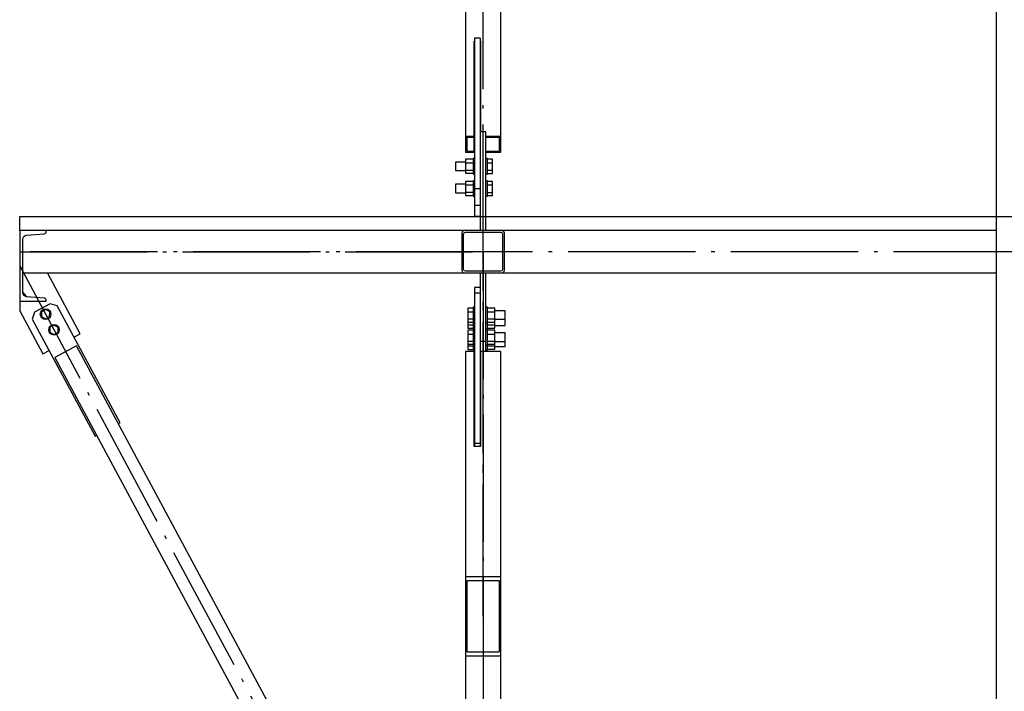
# Paper-space layout 'A0 Advance Steel' of a CAD drawing. Header units: millimetres. Extents: x 209 to 803, y 321 to 741.
# Tile 43 of 52: x 443 to 471, y 653 to 672. Entities that reach past the tile are written whole.
import ezdxf

# ---------------------------------------------------------------- set-up
doc = ezdxf.new("R2010")
doc.units = ezdxf.units.MM
doc.linetypes.add('ACAD_ISO04W100', pattern=[30, 24, -3, 0, -3])
doc.layers.get('0').update_dxf_attribs({"linetype": 'CONTINUOUS'})
for name, color, linetype in [('AS_Belki', 145, 'CONTINUOUS'), ('AS_Blachy', 30, 'CONTINUOUS'), ('AS_Sruby', 9, 'CONTINUOUS')]:
    doc.layers.add(name, color=color, linetype=linetype)

psp = doc.layouts.new('A0 Advance Steel')

# ---------------------------------------------------------------- linework, layer by layer
for p, q in [((443.003, 666.016, -37392.484), (443.003, 666.416, -37392.484)), ((443.003, 666.416, -37392.484), (524.203, 666.416, -37392.484))]:
    psp.add_line(p, q)
at = {"layer": 'AS_Belki', "linetype": 'Continuous', "ltscale": 0.15}
for p, q in [((455.603, 673.767), (455.603, 668.683)), ((456.603, 668.683), (456.603, 673.767)), ((470.603, 673.767), (470.603, 625.188)), ((455.853, 671.369), (455.863, 671.369)), ((455.853, 668.683), (455.853, 671.369)), ((456.023, 671.369), (456.033, 671.369)), ((456.033, 671.369), (456.033, 668.809)), ((455.853, 671.347), (455.863, 671.347)), ((456.023, 671.347), (456.033, 671.347)), ((455.853, 670.946), (455.863, 670.946)), ((455.853, 670.923), (455.863, 670.923)), ((456.023, 670.946), (456.033, 670.946)), ((456.023, 670.923), (456.033, 670.923)), ((455.603, 668.683), (455.853, 668.683)), ((455.603, 668.683), (455.603, 668.237)), ((455.653, 668.66), (455.853, 668.66)), ((455.653, 668.26), (455.653, 668.66)), ((455.853, 668.66), (455.853, 668.683)), ((455.853, 668.26), (455.853, 668.66)), ((456.183, 668.683), (456.603, 668.683)), ((456.183, 668.66), (456.553, 668.66)), ((456.553, 668.66), (456.553, 668.26)), ((456.603, 668.237), (456.603, 668.683)), ((455.603, 668.237), (455.853, 668.237)), ((455.653, 668.26), (455.853, 668.26)), ((455.853, 668.237), (455.853, 668.26)), ((456.183, 668.26), (456.553, 668.26)), ((456.183, 668.237), (456.603, 668.237)), ((443.753, 666.016), (443.003, 666.016)), ((443.003, 666.016), (443.003, 664.016)), ((443.197, 665.886), (443.698, 665.926)), ((443.753, 665.986), (443.753, 666.016)), ((455.578, 666.016), (443.753, 666.016)), ((455.503, 665.941), (455.503, 664.891)), ((455.553, 664.916), (455.553, 665.916)), ((456.628, 666.016), (455.578, 666.016)), ((455.603, 665.966), (456.603, 665.966)), ((456.103, 664.866), (456.103, 665.966)), ((470.603, 666.016), (456.628, 666.016)), ((456.653, 665.916), (456.653, 664.916)), ((456.703, 664.891), (456.703, 665.941)), ((443.091, 664.26), (443.091, 665.772)), ((443.091, 664.816), (455.578, 664.816)), ((455.578, 664.816), (456.628, 664.816)), ((456.603, 664.866), (455.603, 664.866)), ((456.628, 664.816), (470.603, 664.816)), ((443.698, 664.105), (443.197, 664.145)), ((443.003, 664.016), (443.753, 664.016)), ((443.753, 664.016), (443.753, 664.045)), ((444.612, 662.759), (443.995, 662.427)), ((454.708, 643.953), (444.612, 662.759)), ((455.853, 662.595), (455.603, 662.595)), ((455.603, 662.595), (455.603, 656.234)), ((455.853, 659.91), (455.853, 662.595)), ((456.603, 662.595), (456.033, 662.595)), ((456.033, 662.595), (456.033, 659.91)), ((456.603, 656.234), (456.603, 662.595)), ((443.995, 662.427), (454.092, 643.622)), ((455.863, 659.959), (455.853, 659.959)), ((456.033, 659.959), (456.023, 659.959)), ((455.863, 659.933), (455.853, 659.933)), ((456.033, 659.91), (455.853, 659.91)), ((456.033, 659.933), (456.023, 659.933)), ((455.603, 656.234), (456.603, 656.234)), ((455.603, 656.234), (455.603, 653.991)), ((455.653, 656.122), (456.553, 656.122)), ((455.653, 654.103), (455.653, 656.122)), ((456.553, 656.122), (456.553, 654.103)), ((456.603, 653.991), (456.603, 656.234)), ((455.653, 654.103), (456.553, 654.103)), ((455.603, 653.991), (455.603, 643.257)), ((455.603, 653.991), (456.603, 653.991)), ((456.603, 643.257), (456.603, 653.991))]:
    psp.add_line(p, q, dxfattribs=at)
at = {"layer": 'AS_Belki', "color": 10, "linetype": 'ACAD_ISO04W100', "ltscale": 0.15}
for p, q in [((456.103, 665.416), (456.103, 673.767)), ((456.103, 665.416), (456.103, 673.767)), ((443.003, 665.416), (456.103, 665.416)), ((456.103, 665.416), (443.003, 665.416)), ((456.103, 665.416), (443.003, 665.416)), ((471.303, 665.416), (456.103, 665.416)), ((471.303, 665.416), (456.103, 665.416)), ((456.103, 655.236), (456.103, 665.416)), ((456.103, 665.416), (456.103, 640.616)), ((456.103, 665.416), (456.103, 640.616)), ((456.103, 655.113), (456.103, 665.416)), ((456.103, 665.416), (456.103, 665.416)), ((443.003, 665.016), (443.003, 665.016)), ((443.003, 665.016), (456.103, 640.616))]:
    psp.add_line(p, q, dxfattribs=at)
at = {"layer": 'AS_Belki', "linetype": 'Continuous', "ltscale": 0.15, "extrusion": (1.97104e-14, -8.12844e-15, -1)}
psp.add_arc((-443.206, 665.772), 0.115, 0, 85.426, dxfattribs=at)
at = {"layer": 'AS_Belki', "linetype": 'Continuous', "ltscale": 0.15}
for centre, radius, start, end in [((443.693, 665.986), 0.06, 274.574, 0), ((455.578, 665.941), 0.075, 90, 180), ((456.628, 665.941), 0.075, 0, 90), ((455.578, 664.891), 0.075, 180, 270), ((456.628, 664.891), 0.075, 270, 0), ((443.693, 664.045), 0.06, 0, 85.426)]:
    psp.add_arc(centre, radius, start, end, dxfattribs=at)
at = {"layer": 'AS_Belki', "linetype": 'Continuous', "ltscale": 0.15, "extrusion": (-1.8196e-13, 7.54062e-14, -1)}
psp.add_arc((-455.603, 665.916), 0.05, 0, 90, dxfattribs=at)
at = {"layer": 'AS_Belki', "linetype": 'Continuous', "ltscale": 0.15, "extrusion": (7.52838e-14, 1.8196e-13, -1)}
psp.add_arc((-456.603, 665.916), 0.05, 90, 180, dxfattribs=at)
at = {"layer": 'AS_Belki', "linetype": 'Continuous', "ltscale": 0.15, "extrusion": (-1.8196e-13, -7.52838e-14, -1)}
psp.add_arc((-455.603, 664.916), 0.05, 270, 0, dxfattribs=at)
at = {"layer": 'AS_Belki', "linetype": 'Continuous', "ltscale": 0.15, "extrusion": (7.52838e-14, -1.81838e-13, -1)}
psp.add_arc((-456.603, 664.916), 0.05, 180, 270, dxfattribs=at)
at = {"layer": 'AS_Belki', "linetype": 'Continuous', "ltscale": 0.15, "extrusion": (1.97104e-14, 8.25091e-15, -1)}
psp.add_arc((-443.206, 664.26), 0.115, 274.574, 0, dxfattribs=at)
at = {"layer": 'AS_Blachy', "linetype": 'Continuous', "ltscale": 0.15}
for p, q in [((456.023, 671.458), (455.863, 671.458)), ((455.863, 671.458), (455.863, 667.205)), ((456.023, 671.458), (456.023, 668.809)), ((456.183, 668.809), (456.023, 668.809)), ((456.023, 668.809), (456.023, 666.016)), ((456.183, 666.016), (456.183, 668.809)), ((455.863, 667.205), (456.023, 667.205)), ((455.863, 667.205), (455.863, 666.736)), ((455.863, 666.736), (456.023, 666.736)), ((455.863, 666.736), (455.863, 666.424)), ((455.863, 666.424), (456.023, 666.424)), ((444.715, 663.096), (443.791, 664.816)), ((456.023, 664.816), (456.023, 662.875)), ((456.183, 662.875), (456.183, 664.816)), ((456.023, 664.408), (455.863, 664.408)), ((455.863, 664.408), (455.863, 664.251)), ((443.091, 664.26), (443.197, 664.145)), ((455.863, 664.251), (456.023, 664.251)), ((455.863, 664.251), (455.863, 659.999)), ((443.003, 664.016), (443.003, 663.747)), ((443.862, 663.945), (443.421, 663.708)), ((443.999, 663.903), (443.862, 663.945)), ((444.065, 663.884), (443.999, 663.903)), ((445.839, 660.58), (444.065, 663.884)), ((443.003, 663.747), (443.655, 662.533)), ((443.421, 663.708), (443.36, 663.505)), ((443.36, 663.505), (445.134, 660.201)), ((444.538, 663.002), (444.715, 663.096)), ((456.183, 662.875), (456.023, 662.875)), ((456.023, 662.875), (456.023, 662.774)), ((456.023, 662.774), (456.023, 659.999)), ((456.183, 662.595), (456.183, 662.875)), ((443.655, 662.533), (443.832, 662.627)), ((456.023, 662.016), (456.033, 662.016)), ((445.795, 660.556), (445.839, 660.58)), ((445.134, 660.201), (445.178, 660.225)), ((455.863, 659.999), (456.023, 659.999)), ((455.863, 659.999), (455.863, 659.91)), ((456.023, 659.999), (456.023, 659.91))]:
    psp.add_line(p, q, dxfattribs=at)
at = {"layer": 'AS_Sruby', "linetype": 'Continuous', "ltscale": 0.15}
for p, q in [((455.823, 668.031), (455.608, 668.031)), ((455.608, 668.031), (455.608, 667.921)), ((455.863, 668.053), (455.823, 668.053)), ((455.823, 668.053), (455.823, 668.052)), ((455.823, 668.052), (455.823, 668.042)), ((455.823, 668.042), (455.823, 668.024)), ((455.823, 668.024), (455.823, 667.999)), ((456.223, 668.053), (456.183, 668.053)), ((456.223, 668.052), (456.223, 668.053)), ((456.223, 668.042), (456.223, 668.052)), ((456.223, 668.024), (456.223, 668.042)), ((456.373, 668.033), (456.223, 668.033)), ((456.223, 667.999), (456.223, 668.024)), ((456.373, 667.922), (456.373, 668.033)), ((455.608, 667.953), (455.323, 667.953)), ((455.323, 667.953), (455.323, 667.947)), ((455.323, 667.947), (455.323, 667.924)), ((455.323, 667.924), (455.323, 667.887)), ((455.323, 667.887), (455.323, 667.842)), ((455.323, 667.842), (455.323, 667.795)), ((455.323, 667.795), (455.323, 667.755)), ((455.323, 667.755), (455.323, 667.726)), ((455.823, 667.921), (455.608, 667.921)), ((455.608, 667.921), (455.608, 667.724)), ((455.823, 667.999), (455.823, 667.968)), ((455.823, 667.968), (455.823, 667.931)), ((455.823, 667.931), (455.823, 667.891)), ((455.823, 667.891), (455.823, 667.848)), ((455.823, 667.848), (455.823, 667.805)), ((455.823, 667.805), (455.823, 667.763)), ((455.823, 667.763), (455.823, 667.724)), ((456.223, 667.968), (456.223, 667.999)), ((456.223, 667.931), (456.223, 667.968)), ((456.223, 667.891), (456.223, 667.931)), ((456.373, 667.922), (456.223, 667.922)), ((456.223, 667.848), (456.223, 667.891)), ((456.223, 667.805), (456.223, 667.848)), ((456.223, 667.763), (456.223, 667.805)), ((456.223, 667.724), (456.223, 667.763)), ((456.373, 667.723), (456.373, 667.922)), ((455.323, 667.726), (455.323, 667.714)), ((455.323, 667.714), (455.608, 667.714)), ((455.608, 667.724), (455.823, 667.724)), ((455.608, 667.724), (455.608, 667.636)), ((455.608, 667.636), (455.823, 667.636)), ((455.823, 667.724), (455.823, 667.689)), ((455.823, 667.689), (455.823, 667.659)), ((455.823, 667.659), (455.823, 667.636)), ((455.823, 667.636), (455.823, 667.621)), ((455.823, 667.621), (455.823, 667.614)), ((455.823, 667.614), (455.863, 667.614)), ((456.183, 667.614), (456.223, 667.614)), ((456.223, 667.689), (456.223, 667.724)), ((456.223, 667.723), (456.373, 667.723)), ((456.223, 667.659), (456.223, 667.689)), ((456.223, 667.636), (456.223, 667.659)), ((456.223, 667.621), (456.223, 667.636)), ((456.223, 667.634), (456.373, 667.634)), ((456.223, 667.614), (456.223, 667.621)), ((456.373, 667.634), (456.373, 667.723)), ((455.608, 667.326), (455.323, 667.326)), ((455.323, 667.326), (455.323, 667.32)), ((455.323, 667.32), (455.323, 667.297)), ((455.323, 667.297), (455.323, 667.26)), ((455.323, 667.26), (455.323, 667.215)), ((455.323, 667.215), (455.323, 667.168)), ((455.823, 667.404), (455.608, 667.404)), ((455.608, 667.404), (455.608, 667.295)), ((455.823, 667.295), (455.608, 667.295)), ((455.608, 667.295), (455.608, 667.097)), ((455.863, 667.426), (455.823, 667.426)), ((455.823, 667.426), (455.823, 667.425)), ((455.823, 667.425), (455.823, 667.415)), ((455.823, 667.415), (455.823, 667.397)), ((455.823, 667.397), (455.823, 667.372)), ((455.823, 667.372), (455.823, 667.341)), ((455.823, 667.341), (455.823, 667.305)), ((455.823, 667.305), (455.823, 667.264)), ((455.823, 667.264), (455.823, 667.222)), ((455.823, 667.222), (455.823, 667.179)), ((455.823, 667.179), (455.823, 667.137)), ((456.223, 667.426), (456.183, 667.426)), ((456.223, 667.425), (456.223, 667.426)), ((456.223, 667.415), (456.223, 667.425)), ((456.223, 667.397), (456.223, 667.415)), ((456.373, 667.406), (456.223, 667.406)), ((456.223, 667.372), (456.223, 667.397)), ((456.223, 667.341), (456.223, 667.372)), ((456.223, 667.305), (456.223, 667.341)), ((456.223, 667.264), (456.223, 667.305)), ((456.373, 667.296), (456.223, 667.296)), ((456.223, 667.222), (456.223, 667.264)), ((456.223, 667.179), (456.223, 667.222)), ((456.223, 667.137), (456.223, 667.179)), ((456.373, 667.296), (456.373, 667.406)), ((456.373, 667.096), (456.373, 667.296)), ((455.323, 667.168), (455.323, 667.128)), ((455.323, 667.128), (455.323, 667.099)), ((455.323, 667.099), (455.323, 667.087)), ((455.323, 667.087), (455.608, 667.087)), ((455.608, 667.097), (455.823, 667.097)), ((455.608, 667.097), (455.608, 667.009)), ((455.608, 667.009), (455.823, 667.009)), ((455.823, 667.137), (455.823, 667.097)), ((455.823, 667.097), (455.823, 667.062)), ((455.823, 667.062), (455.823, 667.033)), ((455.823, 667.033), (455.823, 667.01)), ((455.823, 667.01), (455.823, 666.994)), ((455.823, 666.994), (455.823, 666.987)), ((455.823, 666.987), (455.863, 666.987)), ((456.183, 666.987), (456.223, 666.987)), ((456.223, 667.097), (456.223, 667.137)), ((456.223, 667.062), (456.223, 667.097)), ((456.223, 667.096), (456.373, 667.096)), ((456.223, 667.033), (456.223, 667.062)), ((456.223, 667.01), (456.223, 667.033)), ((456.223, 666.994), (456.223, 667.01)), ((456.223, 667.007), (456.373, 667.007)), ((456.223, 666.987), (456.223, 666.994)), ((456.373, 667.007), (456.373, 667.096)), ((455.863, 663.845), (455.823, 663.845)), ((455.823, 663.845), (455.823, 663.844)), ((455.823, 663.844), (455.823, 663.834)), ((455.823, 663.834), (455.823, 663.817)), ((456.223, 663.845), (456.183, 663.845)), ((456.223, 663.844), (456.223, 663.845)), ((456.223, 663.834), (456.223, 663.844)), ((456.223, 663.817), (456.223, 663.834)), ((443.622, 663.721), (443.618, 663.587)), ((443.618, 663.587), (443.732, 663.517)), ((443.74, 663.784), (443.622, 663.721)), ((443.732, 663.517), (443.85, 663.58)), ((443.854, 663.714), (443.74, 663.784)), ((443.85, 663.58), (443.854, 663.714)), ((455.823, 663.825), (455.673, 663.825)), ((455.673, 663.825), (455.673, 663.715)), ((455.673, 663.715), (455.823, 663.715)), ((455.673, 663.715), (455.673, 663.515)), ((455.823, 663.817), (455.823, 663.792)), ((455.823, 663.792), (455.823, 663.76)), ((455.823, 663.76), (455.823, 663.724)), ((455.823, 663.724), (455.823, 663.683)), ((455.823, 663.683), (455.823, 663.641)), ((455.823, 663.641), (455.823, 663.598)), ((455.823, 663.598), (455.823, 663.556)), ((455.823, 663.556), (455.823, 663.516)), ((456.438, 663.823), (456.223, 663.823)), ((456.223, 663.792), (456.223, 663.817)), ((456.223, 663.76), (456.223, 663.792)), ((456.223, 663.724), (456.223, 663.76)), ((456.223, 663.683), (456.223, 663.724)), ((456.223, 663.714), (456.438, 663.714)), ((456.223, 663.641), (456.223, 663.683)), ((456.223, 663.598), (456.223, 663.641)), ((456.223, 663.556), (456.223, 663.598)), ((456.223, 663.516), (456.223, 663.556)), ((456.438, 663.714), (456.438, 663.823)), ((456.723, 663.745), (456.438, 663.745)), ((456.438, 663.516), (456.438, 663.714)), ((456.723, 663.739), (456.723, 663.745)), ((456.723, 663.716), (456.723, 663.739)), ((456.723, 663.679), (456.723, 663.716)), ((456.723, 663.634), (456.723, 663.679)), ((456.723, 663.588), (456.723, 663.634)), ((456.723, 663.547), (456.723, 663.588)), ((443.859, 663.28), (443.855, 663.146)), ((443.977, 663.343), (443.859, 663.28)), ((444.09, 663.273), (443.977, 663.343)), ((455.673, 663.515), (455.823, 663.515)), ((455.673, 663.515), (455.673, 663.426)), ((455.673, 663.426), (455.823, 663.426)), ((455.673, 663.426), (455.673, 663.349)), ((455.673, 663.349), (455.823, 663.349)), ((455.673, 663.349), (455.673, 663.253)), ((455.823, 663.516), (455.823, 663.481)), ((455.823, 663.481), (455.823, 663.452)), ((455.823, 663.452), (455.823, 663.429)), ((455.823, 663.429), (455.823, 663.413)), ((455.823, 663.413), (455.823, 663.406)), ((455.823, 663.406), (455.863, 663.406)), ((455.823, 663.406), (455.823, 663.377)), ((455.823, 663.377), (455.823, 663.338)), ((455.823, 663.338), (455.823, 663.304)), ((455.823, 663.304), (455.823, 663.275)), ((456.183, 663.406), (456.223, 663.406)), ((456.223, 663.516), (456.438, 663.516)), ((456.223, 663.481), (456.223, 663.516)), ((456.223, 663.452), (456.223, 663.481)), ((456.223, 663.429), (456.223, 663.452)), ((456.223, 663.413), (456.223, 663.429)), ((456.223, 663.428), (456.438, 663.428)), ((456.223, 663.406), (456.223, 663.413)), ((456.223, 663.377), (456.223, 663.406)), ((456.223, 663.338), (456.223, 663.377)), ((456.223, 663.35), (456.438, 663.35)), ((456.223, 663.304), (456.223, 663.338)), ((456.223, 663.275), (456.223, 663.304)), ((456.438, 663.428), (456.438, 663.516)), ((456.438, 663.506), (456.723, 663.506)), ((456.438, 663.35), (456.438, 663.428)), ((456.438, 663.255), (456.438, 663.35)), ((456.438, 663.334), (456.723, 663.334)), ((456.723, 663.518), (456.723, 663.547)), ((456.723, 663.506), (456.723, 663.518)), ((456.723, 663.481), (456.723, 663.506)), ((456.723, 663.434), (456.723, 663.481)), ((456.723, 663.39), (456.723, 663.434)), ((456.723, 663.356), (456.723, 663.39)), ((456.723, 663.336), (456.723, 663.356)), ((456.723, 663.334), (456.723, 663.336)), ((443.855, 663.146), (443.968, 663.076)), ((443.968, 663.076), (444.086, 663.139)), ((444.086, 663.139), (444.09, 663.273)), ((455.673, 663.253), (455.823, 663.253)), ((455.823, 663.199), (455.673, 663.199)), ((455.673, 663.199), (455.673, 663.088)), ((455.673, 663.088), (455.823, 663.088)), ((455.673, 663.088), (455.673, 662.889)), ((455.823, 663.275), (455.823, 663.253)), ((455.823, 663.253), (455.823, 663.239)), ((455.823, 663.239), (455.823, 663.233)), ((455.823, 663.233), (455.863, 663.233)), ((455.863, 663.219), (455.823, 663.219)), ((455.823, 663.219), (455.823, 663.217)), ((455.823, 663.217), (455.823, 663.208)), ((455.823, 663.208), (455.823, 663.19)), ((455.823, 663.19), (455.823, 663.165)), ((455.823, 663.165), (455.823, 663.134)), ((455.823, 663.134), (455.823, 663.097)), ((455.823, 663.097), (455.823, 663.057)), ((455.823, 663.057), (455.823, 663.014)), ((455.823, 663.014), (455.823, 662.971)), ((456.183, 663.233), (456.223, 663.233)), ((456.223, 663.219), (456.183, 663.219)), ((456.223, 663.253), (456.223, 663.275)), ((456.223, 663.255), (456.438, 663.255)), ((456.223, 663.239), (456.223, 663.253)), ((456.223, 663.233), (456.223, 663.239)), ((456.223, 663.217), (456.223, 663.219)), ((456.223, 663.208), (456.223, 663.217)), ((456.223, 663.19), (456.223, 663.208)), ((456.438, 663.196), (456.223, 663.196)), ((456.223, 663.165), (456.223, 663.19)), ((456.223, 663.134), (456.223, 663.165)), ((456.223, 663.097), (456.223, 663.134)), ((456.223, 663.057), (456.223, 663.097)), ((456.223, 663.087), (456.438, 663.087)), ((456.223, 663.014), (456.223, 663.057)), ((456.223, 662.971), (456.223, 663.014)), ((456.438, 663.087), (456.438, 663.196)), ((456.723, 663.119), (456.438, 663.119)), ((456.438, 662.89), (456.438, 663.087)), ((456.723, 663.113), (456.723, 663.119)), ((456.723, 663.09), (456.723, 663.113)), ((456.723, 663.053), (456.723, 663.09)), ((456.723, 663.007), (456.723, 663.053)), ((456.723, 662.961), (456.723, 663.007)), ((455.673, 662.889), (455.823, 662.889)), ((455.673, 662.889), (455.673, 662.8)), ((455.673, 662.8), (455.823, 662.8)), ((455.673, 662.8), (455.673, 662.751)), ((455.673, 662.751), (455.823, 662.751)), ((455.673, 662.751), (455.673, 662.656)), ((455.823, 662.971), (455.823, 662.929)), ((455.823, 662.929), (455.823, 662.89)), ((455.823, 662.89), (455.823, 662.855)), ((455.823, 662.855), (455.823, 662.825)), ((455.823, 662.825), (455.823, 662.802)), ((455.823, 662.802), (455.823, 662.787)), ((455.823, 662.787), (455.823, 662.78)), ((455.823, 662.78), (455.863, 662.78)), ((455.823, 662.78), (455.823, 662.741)), ((455.823, 662.741), (455.823, 662.707)), ((456.183, 662.78), (456.223, 662.78)), ((456.223, 662.929), (456.223, 662.971)), ((456.223, 662.89), (456.223, 662.929)), ((456.223, 662.89), (456.438, 662.89)), ((456.223, 662.855), (456.223, 662.89)), ((456.223, 662.825), (456.223, 662.855)), ((456.223, 662.802), (456.223, 662.825)), ((456.223, 662.802), (456.438, 662.802)), ((456.223, 662.787), (456.223, 662.802)), ((456.223, 662.78), (456.223, 662.787)), ((456.223, 662.741), (456.223, 662.78)), ((456.223, 662.753), (456.438, 662.753)), ((456.223, 662.707), (456.223, 662.741)), ((456.438, 662.802), (456.438, 662.89)), ((456.438, 662.879), (456.723, 662.879)), ((456.438, 662.753), (456.438, 662.802)), ((456.438, 662.658), (456.438, 662.753)), ((456.438, 662.737), (456.723, 662.737)), ((456.723, 662.92), (456.723, 662.961)), ((456.723, 662.892), (456.723, 662.92)), ((456.723, 662.879), (456.723, 662.892)), ((456.723, 662.837), (456.723, 662.879)), ((456.723, 662.793), (456.723, 662.837)), ((456.723, 662.759), (456.723, 662.793)), ((456.723, 662.739), (456.723, 662.759)), ((456.723, 662.737), (456.723, 662.739)), ((455.673, 662.656), (455.823, 662.656)), ((455.823, 662.707), (455.823, 662.678)), ((455.823, 662.678), (455.823, 662.656)), ((455.823, 662.656), (455.823, 662.642)), ((455.823, 662.642), (455.823, 662.636)), ((455.823, 662.636), (455.863, 662.636)), ((456.183, 662.636), (456.223, 662.636)), ((456.223, 662.678), (456.223, 662.707)), ((456.223, 662.656), (456.223, 662.678)), ((456.223, 662.658), (456.438, 662.658)), ((456.223, 662.642), (456.223, 662.656)), ((456.223, 662.636), (456.223, 662.642))]:
    psp.add_line(p, q, dxfattribs=at)
for centre in [(443.736, 663.65), (443.973, 663.21)]:
    psp.add_circle(centre, 0.15, dxfattribs=at)

doc.saveas('drawing.dxf')
